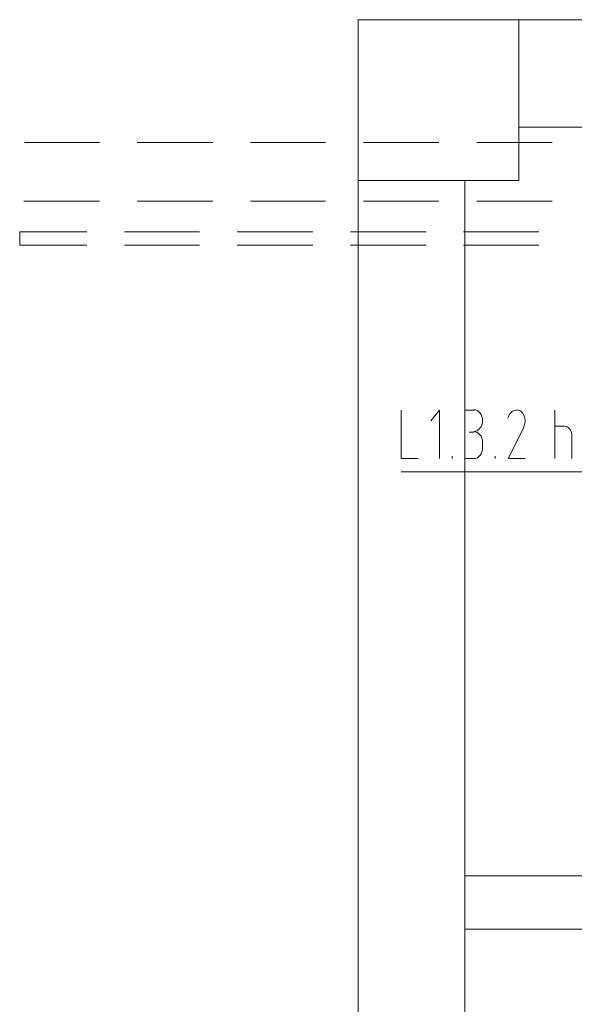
# Model space of a CAD drawing. Header units: millimetres. Extents: x 352 to 350573, y -22 to 37733.
# Tile 13 of 214: x 9188 to 11261, y 17569 to 21250. Entities that reach past the tile are written whole.
import ezdxf

# ---------------------------------------------------------------- set-up
doc = ezdxf.new("R2010")
doc.units = ezdxf.units.MM
doc.layers.add('PDF _0', color=1, linetype='Continuous')
for name, color, linetype, true_color in [('PDF _PD-Lighting Text', 7, 'Continuous', 0xb80000), ('PDF$_83$-$Floor$Plan$-$В_Этаж$00_Сводный$A-DETL-MBND', 7, 'Continuous', 0xdd3700), ('PDF$_83$-$Floor$Plan$-$В_Этаж$00_Сводный-83$new-ifc-RVT-1-В_Этаж$00_Сводный$A-COLS', 7, 'Continuous', 0xbababa), ('PDF$_83$-$Floor$Plan$-$В_Этаж$00_Сводный-83$new-ifc-RVT-1-В_Этаж$00_Сводный$A-WALL', 7, 'Continuous', 0xbababa)]:
    doc.layers.add(name, color=color, linetype=linetype, true_color=true_color)

msp = doc.modelspace()

# ---------------------------------------------------------------- linework, layer by layer
at = {"layer": 'PDF _0', "color": 12, "lineweight": 0, "true_color": 0xb80000}
msp.add_lwpolyline([(12213.1, 20683.3), (12262.8, 19559.4), (12061.9, 19559.4), (10613.8, 19559.4)], dxfattribs=at)
at = {"layer": 'PDF _PD-Lighting Text', "lineweight": 0}
for points in [[(10613.8, 19790.2), (10613.8, 19609.2), (10677.4, 19609.2)], [(10757, 19609.2), (10757, 19790.2), (10725.2, 19750.4)], [(10852.5, 19790.2), (10886.3, 19790.2)], [(11188.7, 19609.2), (11188.7, 19790.2)], [(11188.7, 19730.5), (11224.5, 19730.5)], [(10886.3, 19708.6), (10868.4, 19708.6)], [(11073.3, 19728.5), (11013.6, 19609.2), (11077.3, 19609.2)], [(11252.3, 19694.7), (11252.3, 19609.2)], [(10918.1, 19668.9), (10918.1, 19649)], [(10804.8, 19609.2), (10804.8, 19619.1)], [(10886.3, 19609.2), (10852.5, 19609.2)], [(10965.9, 19609.2), (10965.9, 19619.1)]]:
    msp.add_lwpolyline(points, dxfattribs=at)
msp.add_arc((11027.9, 19751.4), 49.4, 334.041, 23.6614, dxfattribs=at)
for points in [[(10918.1, 19751.4), (10918.1, 19773.9), (10903.4, 19792.2), (10885.3, 19792.2)], [(11044.8, 19790.2), (11029.9, 19790.4), (11016.9, 19778.2), (11012.9, 19760.5)], [(11073.1, 19771.3), (11067.3, 19784.2), (11056.3, 19792.2), (11044.3, 19792.2)], [(10885.3, 19710.6), (10903.4, 19710.6), (10918.1, 19728.9), (10918.1, 19751.4)], [(11252.3, 19695.7), (11252.3, 19714.9), (11239.4, 19730.5), (11223.5, 19730.5)], [(10918.1, 19669.8), (10918.1, 19692.4), (10903.4, 19710.6), (10885.3, 19710.6)], [(10885.3, 19609.2), (10903.4, 19609.2), (10918.1, 19627.4), (10918.1, 19650)]]:
    msp.add_open_spline(points, degree=3, dxfattribs=at)
at = {"layer": 'PDF$_83$-$Floor$Plan$-$В_Этаж$00_Сводный$A-DETL-MBND', "lineweight": 0}
for points in [[(9485.9, 20790.7), (9205.5, 20790.7)], [(9909.6, 20790.7), (9627.2, 20790.7)], [(10331.3, 20790.7), (10050.9, 20790.7)], [(10755, 20790.7), (10472.6, 20790.7)], [(11178.7, 20790.7), (10896.3, 20790.7)], [(9203.5, 20571.9), (9485.9, 20571.9)], [(9627.2, 20571.9), (9909.6, 20571.9)], [(10050.9, 20571.9), (10331.3, 20571.9)], [(10472.6, 20571.9), (10755, 20571.9)], [(10896.3, 20571.9), (11178.7, 20571.9)]]:
    msp.add_lwpolyline(points, dxfattribs=at)
at = {"layer": 'PDF$_83$-$Floor$Plan$-$В_Этаж$00_Сводный$A-DETL-MBND', "color": 150, "lineweight": 0, "true_color": 0x007fff}
for points in [[(9438.2, 20456.6), (9187.6, 20456.6), (9187.6, 20406.8), (9438.2, 20406.8)], [(9859.9, 20456.6), (9579.4, 20456.6)], [(10283.6, 20456.6), (10001.1, 20456.6)], [(10707.3, 20456.6), (10424.8, 20456.6)], [(11129, 20456.6), (10846.5, 20456.6)], [(9579.4, 20406.8), (9859.9, 20406.8)], [(10001.1, 20406.8), (10283.6, 20406.8)], [(10424.8, 20406.8), (10707.3, 20406.8)], [(10846.5, 20406.8), (11129, 20406.8)]]:
    msp.add_lwpolyline(points, dxfattribs=at)
at = {"layer": 'PDF$_83$-$Floor$Plan$-$В_Этаж$00_Сводный-83$new-ifc-RVT-1-В_Этаж$00_Сводный$A-COLS', "lineweight": 0}
msp.add_lwpolyline([(10452.7, 20649.5), (11053.4, 20649.5), (11053.4, 21250.2), (10452.7, 21250.2)], close=True, dxfattribs=at)
at = {"layer": 'PDF$_83$-$Floor$Plan$-$В_Этаж$00_Сводный-83$new-ifc-RVT-1-В_Этаж$00_Сводный$A-WALL', "lineweight": 0}
for points in [[(11053.4, 20848.4), (17050.7, 20848.4), (17050.7, 21250.2), (11053.4, 21250.2)], [(10452.7, 20649.5), (10452.7, 13050.9), (10852.5, 13050.9), (10852.5, 20649.5)], [(11405.5, 18049.7), (10852.5, 18049.7), (10852.5, 17850.8), (11405.5, 17850.8)]]:
    msp.add_lwpolyline(points, close=True, dxfattribs=at)

doc.saveas('drawing.dxf')
